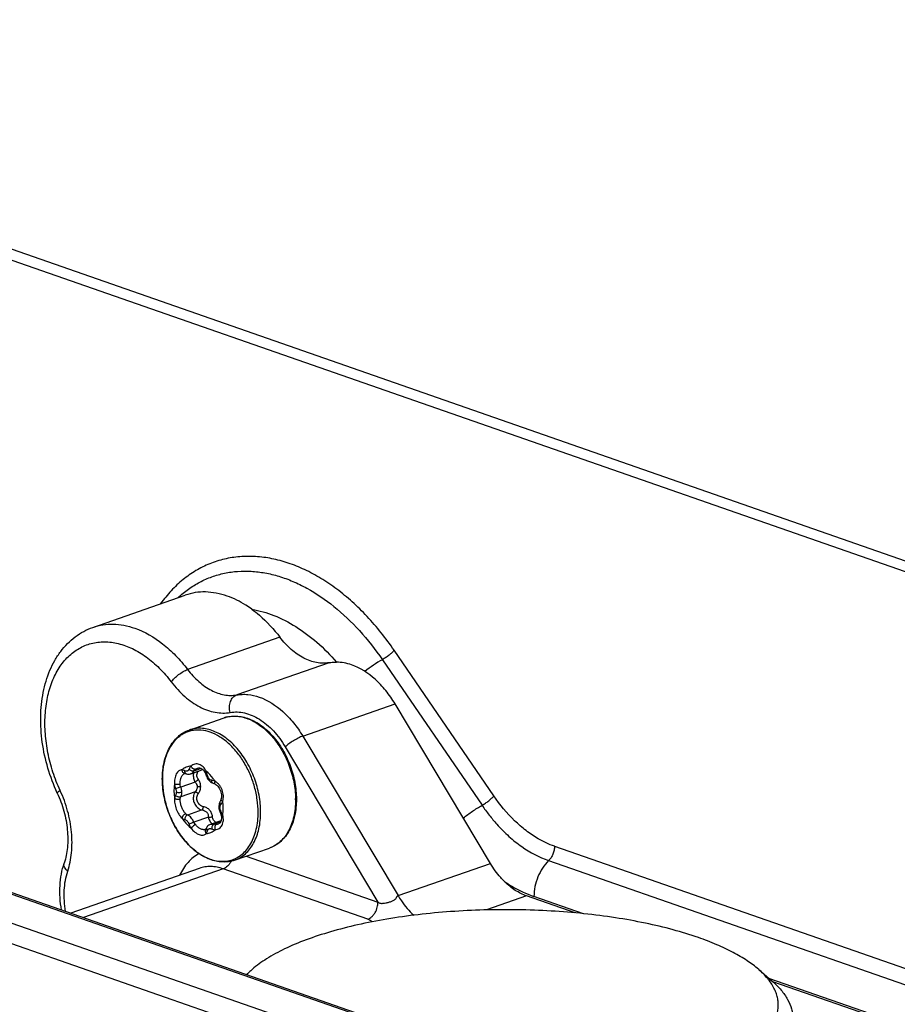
# Model space of a CAD drawing. Header units: millimetres. Extents: x -115 to 574, y -13 to 492.
# Tile 20 of 23: x 470 to 531, y 115 to 183. Entities that reach past the tile are written whole.
import ezdxf

# ---------------------------------------------------------------- set-up
doc = ezdxf.new("R2010")
doc.units = ezdxf.units.MM
doc.header["$LTSCALE"] = 30.734
doc.layers.get('0').update_dxf_attribs({"linetype": 'CONTINUOUS'})

msp = doc.modelspace()

# ---------------------------------------------------------------- linework, layer by layer
at = {"color": 7, "linetype": 'CONTINUOUS'}
for p, q in [((424.302, 183.298), (570.197, 132.471)), ((424.302, 182.558), (569.136, 132.101)), ((475.312, 141.434), (481.676, 143.653)), ((488.2, 140.748), (481.836, 138.53)), ((502.937, 129.819), (496.067, 139.852)), ((495.252, 139.206), (502.122, 129.173)), ((491.579, 138.998), (485.215, 136.779)), ((509.882, 109.037), (432.666, 135.945)), ((432.995, 135.952), (510.211, 109.044)), ((489.77, 133.936), (496.134, 136.154)), ((502.695, 125.171), (496.134, 136.154)), ((481.946, 134.361), (484.349, 135.198)), ((429.837, 134.959), (507.054, 108.051)), ((506.346, 106.867), (429.13, 133.775)), ((489.77, 133.936), (496.331, 122.953)), ((488.563, 133.201), (494.952, 122.505)), ((482.058, 131.347), (482.88, 131.633)), ((482.778, 131.709), (482.267, 131.53)), ((482.526, 131.737), (482.526, 131.737)), ((480.094, 130.996), (480.094, 130.985)), ((480.095, 130.996), (480.094, 130.985)), ((481.624, 131.362), (481.624, 131.362)), ((481.657, 131.367), (481.656, 131.367)), ((482.355, 130.773), (481.356, 130.425)), ((483.577, 130.709), (483.577, 130.709)), ((482.355, 130.104), (481.356, 129.756)), ((484.061, 129.411), (484.061, 129.411)), ((484.291, 128.964), (484.291, 128.987)), ((482.83, 128.85), (481.83, 128.502)), ((483.267, 128.364), (482.267, 128.015)), ((483.087, 127.536), (483.087, 127.536)), ((483.417, 127.866), (484.141, 128.119)), ((484.101, 128.023), (483.652, 127.867)), ((483.044, 127.508), (483.044, 127.508)), ((485.073, 125.39), (487.475, 126.228)), ((507.114, 126.349), (532.876, 117.374)), ((485.875, 125.669), (494.952, 122.505)), ((482.642, 124.827), (473.782, 121.739)), ((496.331, 122.953), (502.695, 125.171)), ((506.71, 125.361), (532.414, 116.406)), ((484.288, 124.792), (474.655, 121.435)), ((494.245, 121.321), (484.288, 124.792)), ((505.195, 122.927), (502.427, 121.962)), ((508.537, 121.762), (505.195, 122.927)), ((509.107, 121.705), (505.7, 122.892)), ((486.282, 117.865), (485.886, 117.521)), ((521.185, 117.865), (522.113, 117.057)), ((530.473, 114.261), (521.89, 117.251)), ((530.363, 114.154), (522.158, 117.014))]:
    msp.add_line(p, q, dxfattribs=at)
for points in [[(482.526, 131.737), (482.54, 131.742), (482.598, 131.753), (482.655, 131.751), (482.713, 131.738), (482.769, 131.714), (482.824, 131.681), (482.876, 131.637), (482.926, 131.585), (482.973, 131.524), (483.017, 131.454), (483.042, 131.405)], [(481.624, 131.362), (481.626, 131.363), (481.644, 131.366), (481.657, 131.367)], [(481.656, 131.367), (481.668, 131.367), (481.694, 131.363), (481.724, 131.354), (481.74, 131.349)], [(481.74, 131.349), (481.768, 131.34), (481.836, 131.325), (481.904, 131.32), (481.973, 131.326), (482.04, 131.341), (482.058, 131.347)], [(483.042, 131.405), (483.058, 131.372), (483.087, 131.303), (483.115, 131.23), (483.129, 131.19)], [(483.129, 131.19), (483.153, 131.128), (483.192, 131.05), (483.238, 130.977), (483.291, 130.909), (483.349, 130.849), (483.411, 130.797), (483.477, 130.754), (483.545, 130.721), (483.577, 130.709)], [(483.577, 130.709), (483.599, 130.701), (483.65, 130.68), (483.703, 130.653), (483.735, 130.635)], [(483.735, 130.635), (483.778, 130.607), (483.845, 130.554), (483.908, 130.492), (483.965, 130.423), (484.017, 130.347), (484.062, 130.265), (484.099, 130.178), (484.128, 130.089), (484.149, 129.997), (484.161, 129.905), (484.164, 129.813), (484.159, 129.722), (484.144, 129.636), (484.131, 129.582)], [(484.131, 129.582), (484.12, 129.549), (484.098, 129.489), (484.074, 129.436), (484.061, 129.411)], [(484.061, 129.411), (484.046, 129.38), (484.018, 129.306), (483.998, 129.224), (483.987, 129.138), (483.986, 129.084)], [(483.986, 129.084), (483.987, 129.042), (483.994, 128.963), (484.009, 128.884), (484.03, 128.808), (484.051, 128.752)], [(484.13, 128.53), (484.143, 128.478), (484.158, 128.395), (484.164, 128.316), (484.163, 128.242), (484.154, 128.171), (484.138, 128.106), (484.115, 128.046), (484.083, 127.993), (484.045, 127.948), (484, 127.912), (483.947, 127.885), (483.934, 127.88)], [(484.051, 128.752), (484.066, 128.715), (484.094, 128.641), (484.118, 128.569), (484.13, 128.53)], [(483.087, 127.536), (483.073, 127.524), (483.052, 127.512), (483.044, 127.508)], [(483.142, 127.62), (483.134, 127.604), (483.115, 127.572), (483.097, 127.547), (483.087, 127.536)], [(483.417, 127.866), (483.401, 127.86), (483.342, 127.832), (483.287, 127.796), (483.237, 127.753), (483.193, 127.703), (483.156, 127.647), (483.142, 127.62)]]:
    msp.add_lwpolyline(points, dxfattribs=at)
for centre, radius, start, end in [((485.038, 133.219), 2.096, 102.78225, 109.20885), ((482.589, 131.382), 0.719, 136.14401, 156.08406), ((482.867, 131.042), 0.58, 87.4014, 92.30299), ((485.965, 130.986), 5.871, 180.00901, 181.3738), ((480.612, 130.068), 0.446, 357.47247, 0.02491), ((483.321, 129.542), 5.95, 0.00762, 0.94902), ((484.485, 129.021), 0.421, 177.3264, 180.02916), ((483.761, 128.171), 0.683, 247.0003, 267.53148)]:
    msp.add_arc(centre, radius, start, end, dxfattribs=at)
for points, knots in [([(496.067, 139.852), (495.504, 140.675), (494.583, 141.835), (493.203, 143.192), (492.139, 144.071), (491.041, 144.817), (489.92, 145.422), (488.787, 145.88), (487.653, 146.186), (486.531, 146.336), (485.431, 146.328), (484.366, 146.161), (483.347, 145.837), (482.386, 145.359), (481.493, 144.733), (480.677, 143.966), (480.2, 143.377), (479.976, 143.065)], [0, 0, 0, 0, 0.153008, 0.226176, 0.296748, 0.364578, 0.429618, 0.491938, 0.551734, 0.609338, 0.665217, 0.719951, 0.77421, 0.828696, 0.884096, 0.941028, 1, 1, 1, 1]), ([(481.175, 143.483), (481.403, 143.694), (481.882, 144.085), (482.666, 144.568), (483.5, 144.936), (484.376, 145.184), (485.286, 145.312), (486.222, 145.317), (487.176, 145.201), (488.14, 144.965), (489.106, 144.611), (490.409, 143.974), (491.998, 142.888), (493.745, 141.218), (494.771, 139.909), (495.252, 139.206)], [0, 0, 0, 0, 0.055722, 0.110307, 0.164281, 0.218213, 0.272669, 0.328187, 0.385238, 0.444208, 0.505386, 0.568963, 0.703462, 0.847602, 1, 1, 1, 1]), ([(484.556, 143.591), (484.312, 143.676), (483.823, 143.809), (483.081, 143.89), (482.359, 143.845), (481.897, 143.73), (481.676, 143.653)], [0, 0, 0, 0, 0.263738, 0.516127, 0.760249, 1, 1, 1, 1]), ([(486.264, 142.677), (486.127, 142.777), (485.593, 143.141), (485.007, 143.434), (484.556, 143.591)], [0, 0, 0, 0, 0.261399, 1, 1, 1, 1]), ([(486.264, 142.677), (486.781, 142.59), (487.836, 142.285), (489.346, 141.504), (490.799, 140.413), (491.678, 139.523), (492.099, 139.038)], [0, 0, 0, 0, 0.224815, 0.466072, 0.724794, 1, 1, 1, 1]), ([(486.264, 142.677), (486.44, 142.549), (487.155, 141.98), (487.779, 141.301), (488.2, 140.748)], [0, 0, 0, 0, 0.239171, 1, 1, 1, 1]), ([(472.855, 130.019), (472.599, 130.574), (472.169, 131.719), (471.781, 133.49), (471.666, 135.251), (471.832, 136.931), (472.215, 138.23), (472.669, 139.155), (473.073, 139.776), (473.544, 140.325), (474.078, 140.793), (474.668, 141.171), (475.094, 141.358), (475.312, 141.434)], [0, 0, 0, 0, 0.141007, 0.280958, 0.416874, 0.546448, 0.668513, 0.72686, 0.783574, 0.838916, 0.893202, 0.946779, 1, 1, 1, 1]), ([(475.312, 141.434), (475.533, 141.511), (475.995, 141.626), (476.717, 141.672), (477.459, 141.591), (477.948, 141.458), (478.192, 141.373)], [0, 0, 0, 0, 0.239752, 0.483873, 0.736261, 1, 1, 1, 1]), ([(478.192, 141.373), (478.883, 141.132), (479.884, 140.545), (481.04, 139.498), (481.579, 138.867), (481.836, 138.53)], [0, 0, 0, 0, 0.469527, 0.728, 1, 1, 1, 1]), ([(473.056, 130.191), (472.865, 130.605), (472.532, 131.455), (472.187, 132.77), (472.005, 134.089), (471.991, 135.374), (472.146, 136.585), (472.466, 137.686), (472.944, 138.643), (473.473, 139.307), (473.958, 139.727), (474.345, 139.985), (474.757, 140.187), (475.191, 140.332), (475.642, 140.419), (476.27, 140.456), (477.09, 140.347), (478.066, 139.984), (479.019, 139.404), (479.92, 138.625), (480.458, 138.006), (480.712, 137.671)], [0, 0, 0, 0, 0.075641, 0.151048, 0.224922, 0.29608, 0.363559, 0.426728, 0.485411, 0.540015, 0.566144, 0.591704, 0.61692, 0.642035, 0.667297, 0.692949, 0.746165, 0.803109, 0.864449, 0.930234, 1, 1, 1, 1]), ([(491.579, 138.998), (491.439, 138.974), (491.151, 138.951), (490.711, 138.996), (490.265, 139.117), (489.657, 139.383), (488.924, 139.903), (488.43, 140.445), (488.2, 140.748)], [0, 0, 0, 0, 0.10625, 0.216139, 0.331134, 0.452219, 0.713693, 1, 1, 1, 1]), ([(496.067, 139.852), (496.019, 139.794), (495.907, 139.676), (495.712, 139.509), (495.491, 139.348), (495.333, 139.251), (495.252, 139.206)], [0, 0, 0, 0, 0.216533, 0.467431, 0.735042, 1, 1, 1, 1]), ([(495.252, 139.206), (495.041, 139.089), (494.628, 138.834), (494.237, 138.546), (494.047, 138.394)], [0, 0, 0, 0, 0.498281, 1, 1, 1, 1]), ([(480.712, 137.671), (480.741, 137.714), (480.809, 137.801), (480.971, 137.976), (481.209, 138.182), (481.471, 138.358), (481.683, 138.469), (481.786, 138.512), (481.836, 138.53)], [0, 0, 0, 0, 0.109112, 0.231303, 0.498759, 0.766872, 0.88985, 1, 1, 1, 1]), ([(481.836, 138.53), (482.066, 138.227), (482.56, 137.685), (483.293, 137.165), (483.901, 136.898), (484.347, 136.777), (484.787, 136.733), (485.075, 136.755), (485.215, 136.779)], [0, 0, 0, 0, 0.286307, 0.547781, 0.668866, 0.783861, 0.89375, 1, 1, 1, 1]), ([(491.579, 138.998), (491.621, 139.005), (491.793, 139.031), (491.968, 139.04), (492.099, 139.038)], [0, 0, 0, 0, 0.247747, 1, 1, 1, 1]), ([(493.134, 138.847), (492.964, 138.906), (492.623, 138.999), (492.271, 139.035), (492.099, 139.038)], [0, 0, 0, 0, 0.511154, 1, 1, 1, 1]), ([(496.134, 136.154), (495.942, 136.476), (495.625, 136.935), (495.143, 137.487), (494.436, 138.179), (493.734, 138.638), (493.134, 138.847)], [0, 0, 0, 0, 0.274641, 0.40702, 0.535354, 1, 1, 1, 1]), ([(480.712, 137.671), (480.989, 137.307), (481.582, 136.657), (482.461, 136.033), (483.191, 135.713), (483.726, 135.568), (484.254, 135.515), (484.6, 135.542), (484.767, 135.571)], [0, 0, 0, 0, 0.286307, 0.547782, 0.668868, 0.783862, 0.893751, 1, 1, 1, 1]), ([(484.767, 135.571), (484.733, 135.696), (484.702, 135.952), (484.758, 136.265), (484.859, 136.48), (484.957, 136.614), (485.076, 136.717), (485.168, 136.763), (485.215, 136.779)], [0, 0, 0, 0, 0.277572, 0.542626, 0.666549, 0.783509, 0.894082, 1, 1, 1, 1]), ([(485.215, 136.779), (485.339, 136.801), (485.594, 136.827), (486.121, 136.81), (486.515, 136.718), (486.77, 136.629)], [0, 0, 0, 0, 0.240121, 0.485671, 1, 1, 1, 1]), ([(486.77, 136.629), (487.37, 136.42), (488.072, 135.961), (488.779, 135.269), (489.261, 134.717), (489.578, 134.258), (489.77, 133.936)], [0, 0, 0, 0, 0.464646, 0.59298, 0.725359, 1, 1, 1, 1]), ([(484.349, 135.198), (484.481, 135.245), (484.759, 135.312), (485.192, 135.334), (485.633, 135.276), (486.076, 135.143), (486.512, 134.937), (487.09, 134.564), (487.758, 133.934), (488.422, 132.998), (488.93, 131.922), (489.251, 130.772), (489.329, 129.981), (489.329, 129.592)], [0, 0, 0, 0, 0.049497, 0.099773, 0.151541, 0.205386, 0.261724, 0.320774, 0.446756, 0.581808, 0.722208, 0.863221, 1, 1, 1, 1]), ([(484.574, 135.263), (484.701, 135.292), (484.964, 135.326), (485.368, 135.307), (485.779, 135.219), (486.343, 135.006), (487.031, 134.567), (487.765, 133.833), (488.389, 132.92), (488.87, 131.881), (489.18, 130.775), (489.264, 130.015), (489.27, 129.641)], [0, 0, 0, 0, 0.047663, 0.0967, 0.147796, 0.201446, 0.317135, 0.444091, 0.579995, 0.721019, 0.862574, 1, 1, 1, 1]), ([(484.767, 135.571), (484.928, 135.599), (485.264, 135.62), (485.776, 135.547), (486.291, 135.372), (486.801, 135.102), (487.293, 134.741), (487.928, 134.138), (488.329, 133.593), (488.563, 133.201)], [0, 0, 0, 0, 0.103528, 0.211425, 0.325451, 0.44663, 0.575273, 0.711066, 1, 1, 1, 1]), ([(480.092, 130.996), (480.092, 131.383), (480.148, 131.955), (480.356, 132.667), (480.568, 133.141), (480.836, 133.557), (481.159, 133.907), (481.529, 134.182), (481.805, 134.311), (481.946, 134.361)], [0, 0, 0, 0, 0.283813, 0.416675, 0.543092, 0.663477, 0.778763, 0.890352, 1, 1, 1, 1]), ([(486.694, 128.686), (486.694, 128.978), (486.649, 129.572), (486.461, 130.454), (486.158, 131.312), (485.751, 132.115), (485.255, 132.832), (484.689, 133.438), (484.071, 133.909), (483.425, 134.227), (482.871, 134.354), (482.443, 134.362), (482.136, 134.325), (481.841, 134.244), (481.561, 134.12), (481.299, 133.954), (480.972, 133.676), (480.622, 133.225), (480.319, 132.568), (480.134, 131.811), (480.095, 131.274), (480.094, 130.996)], [0, 0, 0, 0, 0.071356, 0.144988, 0.219375, 0.292915, 0.364091, 0.431612, 0.494575, 0.552649, 0.606252, 0.631808, 0.656803, 0.681514, 0.706241, 0.731281, 0.756911, 0.810722, 0.869047, 0.932262, 1, 1, 1, 1]), ([(486.868, 128.705), (486.868, 129.097), (486.789, 129.894), (486.467, 131.054), (485.957, 132.14), (485.292, 133.084), (484.625, 133.718), (484.05, 134.093), (483.62, 134.299), (483.187, 134.432), (482.758, 134.489), (482.34, 134.47), (482.073, 134.405), (481.946, 134.361)], [0, 0, 0, 0, 0.138095, 0.280746, 0.422791, 0.559159, 0.685715, 0.744617, 0.800436, 0.85335, 0.903779, 0.952376, 1, 1, 1, 1]), ([(489.77, 133.936), (489.721, 133.919), (489.616, 133.878), (489.398, 133.777), (489.123, 133.624), (488.863, 133.451), (488.679, 133.307), (488.599, 133.236), (488.563, 133.201)], [0, 0, 0, 0, 0.111406, 0.236136, 0.507368, 0.774738, 0.894808, 1, 1, 1, 1]), ([(481.454, 131.623), (481.415, 131.623), (481.335, 131.611), (481.224, 131.551), (481.127, 131.455), (481.047, 131.328), (480.986, 131.173), (480.93, 130.931), (480.923, 130.737), (480.932, 130.606)], [0, 0, 0, 0, 0.092492, 0.188759, 0.294448, 0.412768, 0.544412, 0.68812, 1, 1, 1, 1]), ([(482.071, 131.88), (481.959, 131.871), (481.735, 131.818), (481.541, 131.696), (481.454, 131.623)], [0, 0, 0, 0, 0.497399, 1, 1, 1, 1]), ([(481.637, 131.55), (481.621, 131.559), (481.563, 131.59), (481.501, 131.614), (481.454, 131.623)], [0, 0, 0, 0, 0.273616, 1, 1, 1, 1]), ([(481.607, 131.375), (481.583, 131.383), (481.537, 131.409), (481.488, 131.471), (481.459, 131.545), (481.454, 131.598), (481.454, 131.623)], [0, 0, 0, 0, 0.237974, 0.495402, 0.75634, 1, 1, 1, 1]), ([(481.932, 131.673), (481.925, 131.657), (481.909, 131.626), (481.882, 131.585), (481.849, 131.552), (481.81, 131.529), (481.768, 131.518), (481.707, 131.519), (481.663, 131.535), (481.637, 131.55)], [0, 0, 0, 0, 0.143318, 0.276507, 0.400384, 0.517901, 0.633641, 0.751714, 1, 1, 1, 1]), ([(482.267, 131.53), (482.243, 131.523), (482.183, 131.521), (482.09, 131.547), (482.001, 131.598), (481.951, 131.647), (481.932, 131.673)], [0, 0, 0, 0, 0.197554, 0.458722, 0.745406, 1, 1, 1, 1]), ([(483.115, 131.516), (483.087, 131.573), (483.026, 131.679), (482.912, 131.817), (482.781, 131.923), (482.639, 131.995), (482.489, 132.027), (482.34, 132.018), (482.196, 131.969), (482.111, 131.913), (482.071, 131.88)], [0, 0, 0, 0, 0.146018, 0.28409, 0.413605, 0.535245, 0.651162, 0.764742, 0.879876, 1, 1, 1, 1]), ([(482.378, 131.654), (482.353, 131.647), (482.308, 131.649), (482.251, 131.671), (482.203, 131.7), (482.158, 131.74), (482.109, 131.797), (482.082, 131.847), (482.071, 131.88)], [0, 0, 0, 0, 0.187654, 0.310268, 0.448306, 0.595412, 0.742176, 1, 1, 1, 1]), ([(482.378, 131.654), (482.389, 131.663), (482.435, 131.697), (482.486, 131.723), (482.526, 131.737)], [0, 0, 0, 0, 0.257985, 1, 1, 1, 1]), ([(485.073, 125.39), (484.94, 125.344), (484.662, 125.276), (484.23, 125.255), (483.788, 125.312), (483.345, 125.445), (482.909, 125.651), (482.331, 126.024), (481.663, 126.654), (480.999, 127.59), (480.491, 128.666), (480.17, 129.816), (480.092, 130.607), (480.092, 130.996)], [0, 0, 0, 0, 0.049497, 0.099773, 0.151541, 0.205386, 0.261724, 0.320774, 0.446756, 0.581808, 0.722208, 0.863221, 1, 1, 1, 1]), ([(481.33, 130.813), (481.336, 130.879), (481.357, 131.004), (481.419, 131.169), (481.506, 131.295), (481.585, 131.348), (481.624, 131.362)], [0, 0, 0, 0, 0.305657, 0.577038, 0.806812, 1, 1, 1, 1]), ([(481.656, 131.367), (481.652, 131.367), (481.636, 131.368), (481.619, 131.371), (481.607, 131.375)], [0, 0, 0, 0, 0.242538, 1, 1, 1, 1]), ([(481.74, 131.349), (481.723, 131.355), (481.689, 131.376), (481.655, 131.426), (481.637, 131.487), (481.636, 131.529), (481.637, 131.55)], [0, 0, 0, 0, 0.228038, 0.474958, 0.737115, 1, 1, 1, 1]), ([(482.267, 131.53), (482.241, 131.488), (482.183, 131.412), (482.1, 131.361), (482.058, 131.347)], [0, 0, 0, 0, 0.523757, 1, 1, 1, 1]), ([(482.263, 131.419), (482.245, 131.374), (482.222, 131.277), (482.224, 131.178), (482.23, 131.127)], [0, 0, 0, 0, 0.483371, 1, 1, 1, 1]), ([(482.23, 131.127), (482.233, 131.097), (482.255, 130.973), (482.306, 130.855), (482.355, 130.773)], [0, 0, 0, 0, 0.24113, 1, 1, 1, 1]), ([(482.355, 130.773), (482.386, 130.807), (482.458, 130.868), (482.536, 130.921), (482.579, 130.944)], [0, 0, 0, 0, 0.486865, 1, 1, 1, 1]), ([(482.579, 130.944), (482.545, 130.994), (482.491, 131.098), (482.462, 131.266), (482.49, 131.398), (482.543, 131.485), (482.578, 131.52), (482.597, 131.535)], [0, 0, 0, 0, 0.278135, 0.535968, 0.772549, 0.886484, 1, 1, 1, 1]), ([(482.736, 130.465), (482.736, 130.55), (482.707, 130.721), (482.627, 130.874), (482.579, 130.944)], [0, 0, 0, 0, 0.49559, 1, 1, 1, 1]), ([(483.042, 131.405), (483.034, 131.421), (483.051, 131.456), (483.081, 131.488), (483.103, 131.507), (483.115, 131.516)], [0, 0, 0, 0, 0.38439, 0.674429, 1, 1, 1, 1]), ([(483.199, 131.232), (483.193, 131.256), (483.169, 131.352), (483.141, 131.447), (483.115, 131.516)], [0, 0, 0, 0, 0.253097, 1, 1, 1, 1]), ([(483.731, 130.83), (483.688, 130.898), (483.511, 131.15), (483.295, 131.377), (483.115, 131.516)], [0, 0, 0, 0, 0.261776, 1, 1, 1, 1]), ([(483.129, 131.19), (483.129, 131.191), (483.13, 131.194), (483.136, 131.199), (483.15, 131.208), (483.172, 131.22), (483.189, 131.228), (483.199, 131.232)], [0, 0, 0, 0, 0.036482, 0.098174, 0.307684, 0.619126, 1, 1, 1, 1]), ([(483.494, 130.903), (483.461, 130.909), (483.392, 130.933), (483.305, 131.007), (483.237, 131.11), (483.209, 131.19), (483.199, 131.232)], [0, 0, 0, 0, 0.217681, 0.457654, 0.723277, 1, 1, 1, 1]), ([(480.096, 130.845), (480.104, 130.521), (480.173, 129.865), (480.42, 128.902), (480.801, 127.981), (481.14, 127.41), (481.329, 127.144)], [0, 0, 0, 0, 0.245808, 0.498726, 0.752296, 1, 1, 1, 1]), ([(480.932, 130.606), (480.926, 130.569), (480.904, 130.418), (480.895, 130.264), (480.895, 130.148)], [0, 0, 0, 0, 0.243786, 1, 1, 1, 1]), ([(481.325, 130.627), (481.294, 130.623), (481.224, 130.614), (481.117, 130.606), (481.017, 130.603), (480.956, 130.604), (480.932, 130.606)], [0, 0, 0, 0, 0.233399, 0.537585, 0.820337, 1, 1, 1, 1]), ([(480.932, 130.606), (480.935, 130.582), (480.95, 130.483), (480.976, 130.386), (481.003, 130.317)], [0, 0, 0, 0, 0.251376, 1, 1, 1, 1]), ([(481.356, 130.425), (481.294, 130.409), (481.2, 130.382), (481.083, 130.345), (481.027, 130.326), (481.003, 130.317)], [0, 0, 0, 0, 0.513297, 0.795661, 1, 1, 1, 1]), ([(481.003, 130.317), (481.011, 130.297), (481.04, 130.217), (481.058, 130.132), (481.058, 130.068)], [0, 0, 0, 0, 0.253158, 1, 1, 1, 1]), ([(481.325, 130.627), (481.324, 130.643), (481.323, 130.705), (481.325, 130.767), (481.33, 130.813)], [0, 0, 0, 0, 0.253019, 1, 1, 1, 1]), ([(481.356, 130.425), (481.351, 130.441), (481.335, 130.508), (481.327, 130.576), (481.325, 130.627)], [0, 0, 0, 0, 0.248514, 1, 1, 1, 1]), ([(481.356, 130.425), (481.365, 130.395), (481.398, 130.279), (481.416, 130.157), (481.416, 130.067)], [0, 0, 0, 0, 0.255409, 1, 1, 1, 1]), ([(482.355, 130.773), (482.396, 130.726), (482.466, 130.625), (482.494, 130.502), (482.494, 130.443)], [0, 0, 0, 0, 0.511152, 1, 1, 1, 1]), ([(482.494, 130.443), (482.494, 130.382), (482.466, 130.258), (482.397, 130.153), (482.355, 130.104)], [0, 0, 0, 0, 0.486579, 1, 1, 1, 1]), ([(482.494, 130.443), (482.511, 130.448), (482.547, 130.458), (482.628, 130.469), (482.692, 130.469), (482.736, 130.465)], [0, 0, 0, 0, 0.212725, 0.463995, 1, 1, 1, 1]), ([(482.579, 129.991), (482.628, 130.06), (482.707, 130.211), (482.736, 130.381), (482.736, 130.465)], [0, 0, 0, 0, 0.501304, 1, 1, 1, 1]), ([(483.577, 130.709), (483.562, 130.714), (483.533, 130.733), (483.506, 130.781), (483.492, 130.84), (483.492, 130.882), (483.494, 130.903)], [0, 0, 0, 0, 0.205718, 0.443956, 0.714866, 1, 1, 1, 1]), ([(483.731, 130.83), (483.712, 130.839), (483.635, 130.871), (483.554, 130.893), (483.494, 130.903)], [0, 0, 0, 0, 0.262456, 1, 1, 1, 1]), ([(483.735, 130.635), (483.73, 130.638), (483.721, 130.646), (483.711, 130.664), (483.705, 130.686), (483.703, 130.722), (483.711, 130.772), (483.724, 130.81), (483.731, 130.83)], [0, 0, 0, 0, 0.085497, 0.180015, 0.289237, 0.413688, 0.696903, 1, 1, 1, 1]), ([(484.254, 129.449), (484.29, 129.573), (484.318, 129.841), (484.248, 130.17), (484.133, 130.415), (484.021, 130.58), (483.887, 130.721), (483.785, 130.798), (483.731, 130.83)], [0, 0, 0, 0, 0.245377, 0.502199, 0.63123, 0.758097, 0.88135, 1, 1, 1, 1]), ([(473.056, 130.191), (473.025, 130.172), (472.981, 130.144), (472.929, 130.107), (472.9, 130.083), (472.878, 130.063), (472.861, 130.044), (472.851, 130.026), (472.855, 130.019)], [0, 0, 0, 0, 0.405549, 0.570745, 0.709345, 0.820675, 0.904788, 1, 1, 1, 1]), ([(472.855, 130.019), (473.04, 129.616), (473.342, 128.787), (473.58, 127.518), (473.593, 126.307), (473.446, 125.542), (473.332, 125.197)], [0, 0, 0, 0, 0.268702, 0.532452, 0.779686, 1, 1, 1, 1]), ([(473.574, 124.636), (473.711, 125.048), (473.886, 125.943), (473.875, 127.348), (473.607, 128.796), (473.266, 129.736), (473.056, 130.191)], [0, 0, 0, 0, 0.22839, 0.475937, 0.736023, 1, 1, 1, 1]), ([(480.895, 130.148), (480.895, 130.108), (480.898, 129.946), (480.914, 129.784), (480.932, 129.663)], [0, 0, 0, 0, 0.245782, 1, 1, 1, 1]), ([(480.932, 129.663), (480.922, 129.542), (480.939, 129.284), (481.042, 128.909), (481.187, 128.611), (481.333, 128.407), (481.413, 128.32), (481.455, 128.282)], [0, 0, 0, 0, 0.239432, 0.504635, 0.767206, 0.888777, 1, 1, 1, 1]), ([(481.003, 129.865), (480.985, 129.835), (480.955, 129.769), (480.938, 129.699), (480.932, 129.663)], [0, 0, 0, 0, 0.487944, 1, 1, 1, 1]), ([(481.325, 129.603), (481.296, 129.589), (481.245, 129.575), (481.173, 129.571), (481.113, 129.575), (481.055, 129.589), (480.992, 129.613), (480.951, 129.641), (480.932, 129.663)], [0, 0, 0, 0, 0.2295, 0.369463, 0.516293, 0.660366, 0.792884, 1, 1, 1, 1]), ([(481.058, 130.048), (481.056, 130.014), (481.045, 129.95), (481.019, 129.89), (481.003, 129.865)], [0, 0, 0, 0, 0.535959, 1, 1, 1, 1]), ([(481.356, 129.756), (481.328, 129.745), (481.273, 129.736), (481.193, 129.747), (481.098, 129.78), (481.034, 129.826), (481.003, 129.865)], [0, 0, 0, 0, 0.227817, 0.419492, 0.619484, 1, 1, 1, 1]), ([(481.416, 130.067), (481.39, 130.058), (481.33, 130.045), (481.235, 130.039), (481.141, 130.046), (481.083, 130.059), (481.058, 130.068)], [0, 0, 0, 0, 0.225934, 0.506727, 0.783209, 1, 1, 1, 1]), ([(481.33, 129.443), (481.328, 129.456), (481.324, 129.51), (481.323, 129.564), (481.325, 129.603)], [0, 0, 0, 0, 0.261152, 1, 1, 1, 1]), ([(481.325, 129.603), (481.325, 129.617), (481.33, 129.669), (481.341, 129.72), (481.356, 129.756)], [0, 0, 0, 0, 0.260511, 1, 1, 1, 1]), ([(481.416, 130.067), (481.416, 130.038), (481.411, 129.932), (481.387, 129.827), (481.356, 129.756)], [0, 0, 0, 0, 0.26921, 1, 1, 1, 1]), ([(482.23, 129.756), (482.219, 129.656), (482.234, 129.45), (482.356, 129.171), (482.53, 128.987), (482.696, 128.891), (482.785, 128.86), (482.83, 128.85)], [0, 0, 0, 0, 0.255542, 0.513506, 0.762917, 0.883051, 1, 1, 1, 1]), ([(482.355, 130.104), (482.321, 130.054), (482.264, 129.942), (482.237, 129.819), (482.23, 129.756)], [0, 0, 0, 0, 0.491147, 1, 1, 1, 1]), ([(482.355, 130.104), (482.371, 130.103), (482.406, 130.095), (482.484, 130.061), (482.541, 130.021), (482.579, 129.991)], [0, 0, 0, 0, 0.182052, 0.427585, 1, 1, 1, 1]), ([(482.925, 129.076), (482.88, 129.085), (482.79, 129.117), (482.632, 129.224), (482.49, 129.431), (482.459, 129.681), (482.506, 129.868), (482.552, 129.953), (482.579, 129.991)], [0, 0, 0, 0, 0.121149, 0.244768, 0.497551, 0.752011, 0.877248, 1, 1, 1, 1]), ([(484.131, 129.582), (484.129, 129.577), (484.128, 129.566), (484.133, 129.548), (484.144, 129.53), (484.166, 129.505), (484.202, 129.476), (484.236, 129.458), (484.254, 129.449)], [0, 0, 0, 0, 0.082015, 0.173925, 0.281828, 0.406013, 0.691535, 1, 1, 1, 1]), ([(489.329, 129.592), (489.329, 129.205), (489.273, 128.634), (489.066, 127.921), (488.854, 127.447), (488.585, 127.031), (488.262, 126.681), (487.892, 126.406), (487.617, 126.277), (487.475, 126.228)], [0, 0, 0, 0, 0.283813, 0.416675, 0.543092, 0.663477, 0.778763, 0.890352, 1, 1, 1, 1]), ([(502.122, 129.173), (502.203, 129.218), (502.361, 129.315), (502.582, 129.475), (502.776, 129.643), (502.889, 129.761), (502.937, 129.819)], [0, 0, 0, 0, 0.264958, 0.532569, 0.783467, 1, 1, 1, 1]), ([(507.114, 126.349), (506.722, 126.485), (506.043, 126.807), (505.134, 127.423), (504.057, 128.358), (503.356, 129.207), (502.937, 129.819)], [0, 0, 0, 0, 0.225662, 0.406159, 0.59605, 1, 1, 1, 1]), ([(481.709, 128.588), (481.658, 128.638), (481.564, 128.759), (481.453, 128.968), (481.37, 129.2), (481.338, 129.363), (481.33, 129.443)], [0, 0, 0, 0, 0.224745, 0.480008, 0.745875, 1, 1, 1, 1]), ([(482.83, 128.85), (482.841, 128.86), (482.863, 128.888), (482.9, 128.962), (482.917, 129.028), (482.925, 129.076)], [0, 0, 0, 0, 0.178827, 0.422041, 1, 1, 1, 1]), ([(483.548, 128.382), (483.538, 128.465), (483.498, 128.63), (483.363, 128.844), (483.165, 129.001), (483.006, 129.058), (482.925, 129.076)], [0, 0, 0, 0, 0.253153, 0.501125, 0.749223, 1, 1, 1, 1]), ([(483.986, 129.084), (483.986, 129.078), (483.991, 129.063), (484.009, 129.047), (484.033, 129.032), (484.053, 129.025), (484.063, 129.021)], [0, 0, 0, 0, 0.184415, 0.410108, 0.686006, 1, 1, 1, 1]), ([(484.061, 129.411), (484.055, 129.399), (484.048, 129.369), (484.058, 129.321), (484.086, 129.272), (484.112, 129.243), (484.128, 129.228)], [0, 0, 0, 0, 0.199962, 0.427399, 0.69481, 1, 1, 1, 1]), ([(484.128, 128.776), (484.118, 128.795), (484.082, 128.872), (484.063, 128.958), (484.063, 129.021)], [0, 0, 0, 0, 0.254775, 1, 1, 1, 1]), ([(484.064, 129.041), (484.065, 129.076), (484.077, 129.143), (484.109, 129.203), (484.128, 129.228)], [0, 0, 0, 0, 0.52133, 1, 1, 1, 1]), ([(484.128, 129.228), (484.14, 129.244), (484.188, 129.314), (484.228, 129.39), (484.254, 129.449)], [0, 0, 0, 0, 0.237385, 1, 1, 1, 1]), ([(484.291, 128.987), (484.291, 129.025), (484.287, 129.18), (484.271, 129.334), (484.254, 129.449)], [0, 0, 0, 0, 0.246049, 1, 1, 1, 1]), ([(484.254, 128.506), (484.26, 128.542), (484.282, 128.694), (484.291, 128.848), (484.291, 128.964)], [0, 0, 0, 0, 0.243786, 1, 1, 1, 1]), ([(489.271, 129.543), (489.271, 129.157), (489.2, 128.419), (488.9, 127.563), (488.541, 127.004), (488.23, 126.664), (487.874, 126.398), (487.61, 126.275), (487.475, 126.228)], [0, 0, 0, 0, 0.288983, 0.549823, 0.669836, 0.783737, 0.893087, 1, 1, 1, 1]), ([(500.831, 128.29), (501.032, 128.457), (501.45, 128.77), (501.894, 129.046), (502.122, 129.173)], [0, 0, 0, 0, 0.500154, 1, 1, 1, 1]), ([(502.122, 129.173), (502.28, 128.943), (502.605, 128.498), (503.213, 127.771), (503.951, 127.029), (505.096, 126.109), (506.054, 125.59), (506.71, 125.361)], [0, 0, 0, 0, 0.13809, 0.273096, 0.468877, 0.655714, 1, 1, 1, 1]), ([(481.329, 127.144), (481.56, 126.817), (481.949, 126.368), (482.546, 125.889), (483.002, 125.614), (483.467, 125.423), (483.932, 125.318), (484.388, 125.303), (484.825, 125.379), (485.234, 125.545), (485.605, 125.797), (485.93, 126.13), (486.204, 126.534), (486.421, 127.002), (486.637, 127.717), (486.694, 128.294), (486.694, 128.686)], [0, 0, 0, 0, 0.146488, 0.214819, 0.279404, 0.340279, 0.397803, 0.452686, 0.505963, 0.558894, 0.612787, 0.668813, 0.727861, 0.790473, 0.856851, 1, 1, 1, 1]), ([(481.709, 128.588), (481.678, 128.581), (481.63, 128.56), (481.573, 128.516), (481.531, 128.473), (481.496, 128.424), (481.465, 128.362), (481.454, 128.313), (481.455, 128.282)], [0, 0, 0, 0, 0.224348, 0.361561, 0.506599, 0.650617, 0.784919, 1, 1, 1, 1]), ([(481.455, 128.282), (481.498, 128.214), (481.675, 127.962), (481.891, 127.735), (482.071, 127.596)], [0, 0, 0, 0, 0.261776, 1, 1, 1, 1]), ([(481.455, 128.282), (481.482, 128.261), (481.54, 128.223), (481.605, 128.198), (481.637, 128.19)], [0, 0, 0, 0, 0.511098, 1, 1, 1, 1]), ([(481.83, 128.502), (481.804, 128.494), (481.75, 128.463), (481.685, 128.387), (481.643, 128.292), (481.635, 128.222), (481.637, 128.19)], [0, 0, 0, 0, 0.20805, 0.469872, 0.750462, 1, 1, 1, 1]), ([(481.83, 128.502), (481.819, 128.507), (481.775, 128.53), (481.736, 128.562), (481.709, 128.588)], [0, 0, 0, 0, 0.241999, 1, 1, 1, 1]), ([(482.267, 128.015), (482.219, 128.125), (482.105, 128.319), (481.924, 128.462), (481.83, 128.502)], [0, 0, 0, 0, 0.53906, 1, 1, 1, 1]), ([(482.83, 128.85), (482.891, 128.842), (482.983, 128.819), (483.09, 128.758), (483.158, 128.698), (483.21, 128.625), (483.256, 128.514), (483.267, 128.423), (483.267, 128.364)], [0, 0, 0, 0, 0.256654, 0.382829, 0.507039, 0.629827, 0.752346, 1, 1, 1, 1]), ([(483.267, 128.364), (483.312, 128.357), (483.407, 128.356), (483.501, 128.37), (483.548, 128.382)], [0, 0, 0, 0, 0.489644, 1, 1, 1, 1]), ([(483.267, 128.364), (483.283, 128.271), (483.339, 128.099), (483.451, 127.954), (483.517, 127.9)], [0, 0, 0, 0, 0.5253, 1, 1, 1, 1]), ([(483.794, 127.997), (483.761, 128.011), (483.698, 128.052), (483.623, 128.142), (483.571, 128.255), (483.553, 128.339), (483.548, 128.382)], [0, 0, 0, 0, 0.226421, 0.467435, 0.725835, 1, 1, 1, 1]), ([(483.732, 127.489), (483.783, 127.493), (483.883, 127.513), (484.02, 127.579), (484.135, 127.68), (484.222, 127.81), (484.279, 127.965), (484.313, 128.2), (484.287, 128.385), (484.254, 128.506)], [0, 0, 0, 0, 0.116654, 0.22994, 0.343349, 0.460424, 0.583913, 0.715272, 1, 1, 1, 1]), ([(484.051, 128.752), (484.052, 128.751), (484.054, 128.752), (484.058, 128.752), (484.065, 128.754), (484.074, 128.757), (484.085, 128.761), (484.103, 128.767), (484.118, 128.772), (484.128, 128.776)], [0, 0, 0, 0, 0.022447, 0.077576, 0.165281, 0.283999, 0.43129, 0.602828, 1, 1, 1, 1]), ([(484.254, 128.506), (484.245, 128.529), (484.207, 128.621), (484.163, 128.71), (484.128, 128.776)], [0, 0, 0, 0, 0.247464, 1, 1, 1, 1]), ([(484.13, 128.53), (484.131, 128.523), (484.141, 128.515), (484.156, 128.509), (484.178, 128.504), (484.211, 128.503), (484.239, 128.504), (484.254, 128.506)], [0, 0, 0, 0, 0.148597, 0.250004, 0.371049, 0.664265, 1, 1, 1, 1]), ([(485.073, 125.39), (485.207, 125.437), (485.471, 125.561), (485.827, 125.826), (486.138, 126.166), (486.497, 126.725), (486.797, 127.581), (486.868, 128.319), (486.868, 128.705)], [0, 0, 0, 0, 0.106913, 0.216263, 0.330164, 0.450177, 0.711017, 1, 1, 1, 1]), ([(481.637, 128.19), (481.668, 128.182), (481.732, 128.154), (481.817, 128.082), (481.884, 127.979), (481.917, 127.901), (481.932, 127.861)], [0, 0, 0, 0, 0.205878, 0.447798, 0.718232, 1, 1, 1, 1]), ([(482.267, 128.015), (482.241, 128.003), (482.129, 127.952), (482.018, 127.901), (481.932, 127.861)], [0, 0, 0, 0, 0.232033, 1, 1, 1, 1]), ([(482.378, 127.843), (482.351, 127.828), (482.292, 127.789), (482.205, 127.724), (482.136, 127.665), (482.093, 127.622), (482.077, 127.604), (482.071, 127.596)], [0, 0, 0, 0, 0.23316, 0.536641, 0.818452, 0.923575, 1, 1, 1, 1]), ([(482.071, 127.596), (482.15, 127.493), (482.282, 127.355), (482.482, 127.217), (482.628, 127.149), (482.77, 127.114), (482.904, 127.115), (483.023, 127.154), (483.088, 127.203), (483.115, 127.232)], [0, 0, 0, 0, 0.312721, 0.455202, 0.58503, 0.701606, 0.806508, 0.903898, 1, 1, 1, 1]), ([(482.378, 127.843), (482.367, 127.856), (482.325, 127.91), (482.289, 127.969), (482.267, 128.015)], [0, 0, 0, 0, 0.250848, 1, 1, 1, 1]), ([(483.044, 127.508), (483.022, 127.501), (482.972, 127.491), (482.892, 127.494), (482.808, 127.515), (482.686, 127.567), (482.534, 127.672), (482.428, 127.782), (482.378, 127.843)], [0, 0, 0, 0, 0.091645, 0.191492, 0.301709, 0.423195, 0.696703, 1, 1, 1, 1]), ([(483.087, 127.536), (483.085, 127.534), (483.075, 127.522), (483.066, 127.51), (483.061, 127.5)], [0, 0, 0, 0, 0.243327, 1, 1, 1, 1]), ([(483.142, 127.62), (483.135, 127.605), (483.126, 127.571), (483.134, 127.516), (483.16, 127.464), (483.185, 127.434), (483.199, 127.419)], [0, 0, 0, 0, 0.222811, 0.466641, 0.729705, 1, 1, 1, 1]), ([(483.199, 127.419), (483.209, 127.45), (483.23, 127.493), (483.273, 127.537), (483.311, 127.56), (483.354, 127.571), (483.4, 127.571), (483.447, 127.561), (483.479, 127.549), (483.494, 127.543)], [0, 0, 0, 0, 0.257179, 0.377958, 0.494557, 0.610839, 0.731741, 0.860956, 1, 1, 1, 1]), ([(483.417, 127.866), (483.453, 127.878), (483.533, 127.891), (483.613, 127.878), (483.652, 127.867)], [0, 0, 0, 0, 0.48066, 1, 1, 1, 1]), ([(483.652, 127.867), (483.629, 127.857), (483.594, 127.832), (483.557, 127.786), (483.522, 127.725), (483.496, 127.643), (483.492, 127.574), (483.494, 127.543)], [0, 0, 0, 0, 0.202173, 0.327877, 0.465206, 0.748921, 1, 1, 1, 1]), ([(483.815, 127.854), (483.801, 127.853), (483.747, 127.851), (483.692, 127.857), (483.652, 127.867)], [0, 0, 0, 0, 0.252117, 1, 1, 1, 1]), ([(483.815, 127.854), (483.791, 127.845), (483.758, 127.816), (483.728, 127.762), (483.711, 127.71), (483.704, 127.652), (483.705, 127.576), (483.718, 127.522), (483.732, 127.489)], [0, 0, 0, 0, 0.187786, 0.309367, 0.446321, 0.592716, 0.739506, 1, 1, 1, 1]), ([(483.934, 127.88), (483.925, 127.877), (483.886, 127.864), (483.845, 127.857), (483.815, 127.854)], [0, 0, 0, 0, 0.245877, 1, 1, 1, 1]), ([(483.061, 127.5), (483.05, 127.48), (483.036, 127.433), (483.043, 127.359), (483.07, 127.289), (483.099, 127.249), (483.115, 127.232)], [0, 0, 0, 0, 0.236733, 0.492469, 0.75294, 1, 1, 1, 1]), ([(483.115, 127.232), (483.227, 127.241), (483.451, 127.294), (483.645, 127.416), (483.732, 127.489)], [0, 0, 0, 0, 0.497398, 1, 1, 1, 1]), ([(483.115, 127.232), (483.124, 127.245), (483.159, 127.304), (483.183, 127.369), (483.199, 127.419)], [0, 0, 0, 0, 0.228517, 1, 1, 1, 1]), ([(507.114, 126.349), (507.114, 126.258), (507.094, 126.073), (507.013, 125.807), (506.886, 125.564), (506.773, 125.422), (506.71, 125.361)], [0, 0, 0, 0, 0.249049, 0.506129, 0.759991, 1, 1, 1, 1]), ([(482.624, 125.842), (482.483, 125.766), (482.211, 125.584), (481.847, 125.24), (481.529, 124.827), (481.355, 124.518), (481.276, 124.355)], [0, 0, 0, 0, 0.236022, 0.479517, 0.733479, 1, 1, 1, 1]), ([(473.146, 121.96), (473.098, 122.241), (473.033, 122.801), (473.028, 123.892), (473.166, 124.697), (473.332, 125.197)], [0, 0, 0, 0, 0.26137, 0.516232, 1, 1, 1, 1]), ([(473.574, 124.636), (473.526, 124.678), (473.441, 124.765), (473.35, 124.911), (473.308, 125.058), (473.318, 125.155), (473.332, 125.197)], [0, 0, 0, 0, 0.299188, 0.56228, 0.79174, 1, 1, 1, 1]), ([(484.288, 124.792), (484.149, 124.841), (483.869, 124.917), (483.445, 124.963), (483.033, 124.937), (482.769, 124.871), (482.642, 124.827)], [0, 0, 0, 0, 0.26374, 0.516127, 0.760248, 1, 1, 1, 1]), ([(484.832, 125.321), (484.8, 125.258), (484.727, 125.139), (484.56, 124.943), (484.401, 124.832), (484.288, 124.792)], [0, 0, 0, 0, 0.275577, 0.537365, 1, 1, 1, 1]), ([(503.673, 123.914), (503.582, 124.004), (503.215, 124.39), (502.902, 124.825), (502.695, 125.171)], [0, 0, 0, 0, 0.241699, 1, 1, 1, 1]), ([(506.71, 125.361), (506.554, 125.208), (506.27, 124.855), (505.953, 124.245), (505.75, 123.58), (505.7, 123.118), (505.7, 122.892)], [0, 0, 0, 0, 0.240009, 0.493871, 0.75095, 1, 1, 1, 1]), ([(473.428, 121.862), (473.386, 122.107), (473.328, 122.593), (473.32, 123.527), (473.434, 124.213), (473.574, 124.636)], [0, 0, 0, 0, 0.265885, 0.522975, 1, 1, 1, 1]), ([(503.673, 123.914), (503.837, 123.805), (504.48, 123.403), (505.17, 123.076), (505.7, 122.892)], [0, 0, 0, 0, 0.259556, 1, 1, 1, 1]), ([(505.195, 122.927), (504.921, 123.023), (504.373, 123.302), (503.9, 123.691), (503.673, 123.914)], [0, 0, 0, 0, 0.477384, 1, 1, 1, 1]), ([(494.952, 122.505), (494.976, 122.486), (495.028, 122.454), (495.113, 122.425), (495.203, 122.415), (495.33, 122.42), (495.497, 122.449), (495.666, 122.491), (495.805, 122.533), (495.909, 122.569), (496.009, 122.614), (496.099, 122.668), (496.174, 122.736), (496.22, 122.803), (496.25, 122.857), (496.27, 122.896), (496.294, 122.932), (496.318, 122.948), (496.331, 122.953)], [0, 0, 0, 0, 0.058042, 0.113803, 0.170051, 0.228603, 0.354425, 0.489996, 0.559899, 0.630091, 0.699431, 0.766485, 0.830026, 0.890088, 0.919046, 0.94717, 0.974101, 1, 1, 1, 1]), ([(496.331, 122.953), (496.404, 122.83), (496.716, 122.343), (497.093, 121.894), (497.413, 121.597)], [0, 0, 0, 0, 0.246468, 1, 1, 1, 1]), ([(494.245, 121.321), (494.343, 121.355), (494.486, 121.448), (494.644, 121.616), (494.793, 121.832), (494.916, 122.131), (494.952, 122.386), (494.952, 122.505)], [0, 0, 0, 0, 0.213259, 0.340313, 0.476522, 0.75314, 1, 1, 1, 1]), ([(517.027, 120.062), (516.455, 120.261), (515.246, 120.629), (513.338, 121.08), (511.284, 121.447), (509.116, 121.724), (506.867, 121.906), (504.57, 121.991), (502.261, 121.977), (499.974, 121.865), (497.744, 121.657), (495.604, 121.355), (493.588, 120.964), (491.724, 120.491), (490.042, 119.942), (488.564, 119.327), (487.313, 118.653), (486.592, 118.135), (486.282, 117.865)], [0, 0, 0, 0, 0.057365, 0.11943, 0.185475, 0.254679, 0.32615, 0.398945, 0.472094, 0.54462, 0.615559, 0.683979, 0.749006, 0.809843, 0.865803, 0.916338, 0.961097, 1, 1, 1, 1]), ([(494.557, 121.146), (494.511, 121.177), (494.44, 121.225), (494.336, 121.285), (494.277, 121.31), (494.245, 121.321)], [0, 0, 0, 0, 0.46457, 0.714994, 1, 1, 1, 1]), ([(521.185, 117.865), (520.934, 118.083), (520.366, 118.506), (519.397, 119.072), (518.27, 119.601), (517.457, 119.912), (517.027, 120.062)], [0, 0, 0, 0, 0.210808, 0.447875, 0.711238, 1, 1, 1, 1]), ([(486.282, 117.865), (486.249, 117.836), (486.121, 117.722), (485.997, 117.603), (485.909, 117.511)], [0, 0, 0, 0, 0.256843, 1, 1, 1, 1]), ([(509.716, 109.215), (510.31, 109.285), (511.474, 109.444), (513.169, 109.747), (514.767, 110.108), (516.252, 110.524), (517.405, 110.92), (518.257, 111.262), (519.022, 111.604), (519.882, 112.051), (520.778, 112.637), (521.502, 113.253), (522.046, 113.896), (522.35, 114.465), (522.485, 114.92), (522.535, 115.256), (522.536, 115.593), (522.487, 115.929), (522.388, 116.263), (522.187, 116.717), (521.802, 117.278), (521.407, 117.671), (521.185, 117.865)], [0, 0, 0, 0, 0.100004, 0.19613, 0.287565, 0.373577, 0.453531, 0.491077, 0.526931, 0.593405, 0.652834, 0.705384, 0.751637, 0.792764, 0.812011, 0.830749, 0.84931, 0.868041, 0.887275, 0.907318, 0.950767, 1, 1, 1, 1]), ([(522.113, 117.057), (522.333, 116.866), (522.727, 116.477), (523.186, 115.833), (523.426, 115.27), (523.518, 114.822), (523.533, 114.6), (523.533, 114.491)], [0, 0, 0, 0, 0.289736, 0.547314, 0.780223, 0.890993, 1, 1, 1, 1])]:
    msp.add_open_spline(points, degree=3, knots=knots, dxfattribs=at)
for points in [[(482.267, 131.53), (482.296, 131.577), (482.334, 131.619), (482.378, 131.654)], [(481.932, 127.861), (481.967, 127.767), (482.015, 127.678), (482.071, 127.596)]]:
    msp.add_open_spline(points, degree=3, dxfattribs=at)

doc.saveas('drawing.dxf')
